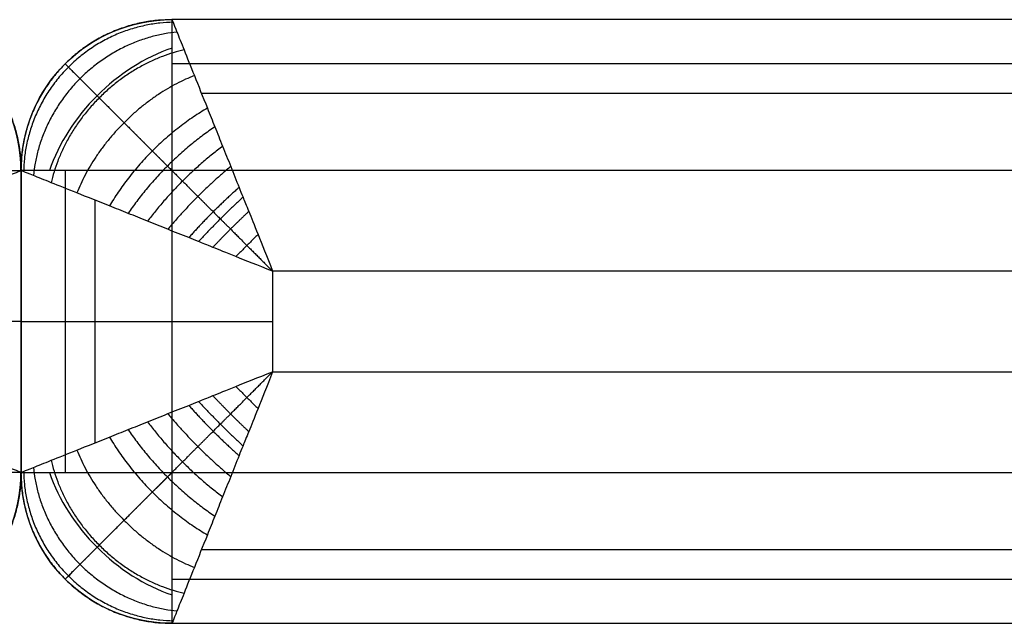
# Model space of a CAD drawing. Header units: millimetres. Extents: x 12777 to 15777, y -24570 to -21570.
# Tile 68 of 82: x 14277 to 14472, y -21690 to -21570. Entities that reach past the tile are written whole.
import ezdxf

# ---------------------------------------------------------------- set-up
doc = ezdxf.new("R2010")
doc.units = ezdxf.units.MM
doc.layers.add('compo8', color=7, linetype='Continuous', true_color=0x000000)

msp = doc.modelspace()

# ---------------------------------------------------------------- linework, layer by layer
at = {"layer": 'compo8'}
for p, q in [((14307.02, -21599.98, -750), (14307.02, -21659.98, -750)), ((15677.02, -21599.98, -750), (14307.02, -21599.98, -750)), ((14327.02, -21619.98), (14327.02, -21639.98)), ((15677.02, -21619.98), (14327.02, -21619.98)), ((14327.02, -21639.98), (15607.02, -21639.98)), ((14307.02, -21659.98, -750), (15607.02, -21659.98, -750))]:
    msp.add_line(p, q, dxfattribs=at)
for centre, start, end in [((14247.03, -21599.98, -720), 0.0001, 90.0001), ((14247.03, -21659.98, -720), 270.0001, 0.0001)]:
    msp.add_arc(centre, 30, start, end, dxfattribs=at)
at = {"layer": 'compo8', "extrusion": (0, 0, -1)}
for centre, start, end in [((-14307.02, -21599.98, 720), 0, 90), ((-14307.02, -21659.98, 720), 270, 0)]:
    msp.add_arc(centre, 30, start, end, dxfattribs=at)
at = {"layer": 'compo8', "extrusion": (-0.503912, 0.503912, 0.701531)}
msp.add_arc((5156.9, 17298.85, -18599.06), 30, 234.946, 305.054, dxfattribs=at)
at = {"layer": 'compo8', "extrusion": (-0.707107, -0.707107, 0)}
msp.add_arc((25390.09, -720, 5156.9), 30, 180, 270, dxfattribs=at)
at = {"layer": 'compo8', "extrusion": (-0.503912, -0.503912, 0.701531)}
msp.add_arc((25432.52, -4160.59, 3200.14), 30, 234.946, 305.054, dxfattribs=at)
at = {"layer": 'compo8', "extrusion": (0.707107, -0.707107, 0)}
msp.add_arc((-5199.33, -720, 25432.52), 30, 180, 270, dxfattribs=at)
at = {"layer": 'compo8'}
for points, weights in [([(14247.03, -21569.98, -50), (14277.03, -21569.98, -50), (14277.03, -21599.98, -50)], [1, 0.707106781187, 1]), ([(14247.03, -21569.98, -385), (14277.03, -21569.98, -385), (14277.03, -21599.98, -385)], [1, 0.707106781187, 1]), ([(14307.02, -21569.98, -50), (14277.02, -21569.98, -50), (14277.02, -21599.98, -50)], [1, 0.707106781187, 1]), ([(14307.02, -21569.98, -385), (14277.02, -21569.98, -385), (14277.02, -21599.98, -385)], [1, 0.707106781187, 1]), ([(14307.23, -21570.5, -42.86), (14278.13, -21571.09, -38.75), (14277.54, -21600.19, -42.86)], [1, 0.714264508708, 1]), ([(14307.02, -21569.98, -720), (14307.02, -21569.98, -750), (14307.02, -21599.98, -750)], [1, 0.707106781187, 1]), ([(14308.01, -21572.45, -34.49), (14281.99, -21574.96, -26.81), (14279.49, -21600.97, -34.49)], [1, 0.740352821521, 1]), ([(14309.42, -21575.99, -26.25), (14287.89, -21580.85, -17.24), (14283.03, -21602.39, -26.25)], [1, 0.782853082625, 1]), ([(14311.47, -21581.09, -18.58), (14294.74, -21587.7, -10.4), (14288.13, -21604.43, -18.58)], [1, 0.835128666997, 1]), ([(14314.06, -21587.58, -11.92), (14301.76, -21594.72, -5.85), (14294.62, -21607.02, -11.92)], [1, 0.88880721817, 1]), ([(14315.54, -21591.29, -9.06), (14305.23, -21598.19, -4.21), (14298.33, -21608.5, -9.06)], [1, 0.913894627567, 1]), ([(14317.08, -21595.13, -6.62), (14308.57, -21601.53, -2.95), (14302.17, -21610.04, -6.62)], [1, 0.93618234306, 1]), ([(14247.03, -21599.98, -750), (14277.03, -21599.98, -750), (14277.03, -21599.98, -720)], [1, 0.707106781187, 1]), ([(14307.02, -21599.98, -750), (14277.02, -21599.98, -750), (14277.02, -21599.98, -720)], [1, 0.707106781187, 1]), ([(14318.7, -21599.16, -4.54), (14311.87, -21604.83, -1.95), (14306.2, -21611.66, -4.54)], [1, 0.955716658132, 1]), ([(14320.36, -21603.32, -2.86), (14315.06, -21608.02, -1.2), (14310.36, -21613.32, -2.86)], [1, 0.971818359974, 1]), ([(14321.14, -21605.28, -2.21), (14316.53, -21609.49, -0.93), (14312.32, -21614.1, -2.21)], [1, 0.977700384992, 1]), ([(14322.28, -21608.1, -1.43), (14318.6, -21611.56, -0.66), (14315.14, -21615.24, -1.43)], [1, 0.982903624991, 1]), ([(14324.13, -21612.69, -0.54), (14321.9, -21614.86, -0.37), (14319.72, -21617.09, -0.54)], [1, 0.987423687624, 1]), ([(14277.03, -21629.98, -50), (14277.03, -21629.98), (14227.03, -21629.98)], [1, 0.707106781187, 1]), ([(14277.03, -21629.98, -720), (14277.03, -21629.98, -750), (14247.03, -21629.98, -750)], [1, 0.707106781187, 1]), ([(14277.02, -21629.98, -50), (14277.02, -21629.98), (14327.02, -21629.98)], [1, 0.707106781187, 1]), ([(14277.02, -21629.98, -720), (14277.02, -21629.98, -750), (14307.02, -21629.98, -750)], [1, 0.707106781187, 1]), ([(14319.72, -21642.88, -0.54), (14321.9, -21645.11, -0.37), (14324.13, -21647.28, -0.54)], [1, 0.987423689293, 1]), ([(14312.32, -21645.87, -2.21), (14316.53, -21650.48, -0.93), (14321.14, -21654.69, -2.21)], [1, 0.977700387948, 1]), ([(14315.14, -21644.73, -1.43), (14318.6, -21648.41, -0.66), (14322.28, -21651.86, -1.43)], [1, 0.982903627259, 1]), ([(14310.36, -21646.65, -2.86), (14315.06, -21651.95, -1.2), (14320.36, -21656.65, -2.86)], [1, 0.971818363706, 1]), ([(14306.2, -21648.31, -4.54), (14311.87, -21655.14, -1.95), (14318.7, -21660.81, -4.54)], [1, 0.955716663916, 1]), ([(14298.33, -21651.47, -9.06), (14305.23, -21661.78, -4.21), (14315.54, -21668.68, -9.06)], [1, 0.913894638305, 1]), ([(14302.17, -21649.93, -6.62), (14308.57, -21658.43, -2.95), (14317.08, -21664.84, -6.62)], [1, 0.936182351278, 1]), ([(14294.62, -21652.95, -11.92), (14301.76, -21665.25, -5.85), (14314.06, -21672.39, -11.92)], [1, 0.888807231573, 1]), ([(14288.13, -21655.54, -18.58), (14294.74, -21672.27, -10.4), (14311.47, -21678.88, -18.58)], [1, 0.835128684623, 1]), ([(14283.03, -21657.58, -26.25), (14287.89, -21679.12, -17.24), (14309.42, -21683.98, -26.25)], [1, 0.782853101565, 1]), ([(14279.49, -21659, -34.49), (14281.99, -21685.01, -26.81), (14308.01, -21687.52, -34.49)], [1, 0.740352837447, 1]), ([(14277.03, -21659.98, -50), (14277.03, -21689.98, -50), (14247.03, -21689.98, -50)], [1, 0.707106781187, 1]), ([(14277.03, -21659.98, -720), (14277.03, -21659.98, -750), (14247.03, -21659.98, -750)], [1, 0.707106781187, 1]), ([(14277.03, -21659.98, -385), (14277.03, -21689.98, -385), (14247.03, -21689.98, -385)], [1, 0.707106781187, 1]), ([(14277.02, -21659.98, -50), (14277.02, -21689.98, -50), (14307.02, -21689.98, -50)], [1, 0.707106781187, 1]), ([(14277.02, -21659.98, -720), (14277.02, -21659.98, -750), (14307.02, -21659.98, -750)], [1, 0.707106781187, 1]), ([(14277.02, -21659.98, -385), (14277.02, -21689.98, -385), (14307.02, -21689.98, -385)], [1, 0.707106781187, 1]), ([(14277.54, -21659.78, -42.86), (14278.13, -21688.88, -38.75), (14307.23, -21689.47, -42.86)], [1, 0.714264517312, 1]), ([(14307.02, -21659.98, -750), (14307.02, -21689.98, -750), (14307.02, -21689.98, -720)], [1, 0.707106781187, 1])]:
    msp.add_rational_spline(points, weights, degree=2, dxfattribs=at)
for points in [[(14307.02, -21569.98, -720), (14307.02, -21569.98, -385), (14307.02, -21569.98, -50)], [(15677.02, -21569.98, -50), (14992.02, -21569.98, -50), (14307.02, -21569.98, -50)], [(15677.02, -21569.98, -720), (14992.02, -21569.98, -720), (14307.02, -21569.98, -720)], [(15677.02, -21569.98, -375), (14992.02, -21569.98, -375), (14307.02, -21569.98, -375)], [(14285.81, -21578.77, -720), (14285.81, -21578.77, -385), (14285.81, -21578.77, -50)], [(15677.02, -21578.77, -741.21), (14992.02, -21578.77, -741.21), (14307.02, -21578.77, -741.21)], [(15677.02, -21584.63, -14.64), (14994.95, -21584.63, -14.64), (14312.88, -21584.63, -14.64)], [(14277.02, -21599.98, -720), (14277.02, -21629.98, -720), (14277.02, -21659.98, -720)], [(14277.02, -21599.98, -50), (14277.02, -21629.98, -50), (14277.02, -21659.98, -50)], [(14277.02, -21599.98, -720), (14277.02, -21599.98, -385), (14277.02, -21599.98, -50)], [(14277.02, -21599.98, -375), (14277.02, -21629.98, -375), (14277.02, -21659.98, -375)], [(14277.03, -21599.98, -720), (14277.03, -21629.98, -720), (14277.03, -21659.98, -720)], [(14277.03, -21599.98, -50), (14277.03, -21629.98, -50), (14277.03, -21659.98, -50)], [(14277.03, -21599.98, -720), (14277.03, -21599.98, -385), (14277.03, -21599.98, -50)], [(14277.03, -21599.98, -375), (14277.03, -21629.98, -375), (14277.03, -21659.98, -375)], [(14285.81, -21599.98, -741.21), (14285.81, -21629.98, -741.21), (14285.81, -21659.98, -741.21)], [(14291.67, -21605.84, -14.64), (14291.67, -21629.98, -14.64), (14291.67, -21654.13, -14.64)], [(14277.02, -21629.98, -50), (14277.02, -21629.98, -385), (14277.02, -21629.98, -720)], [(14277.03, -21629.98, -50), (14277.03, -21629.98, -385), (14277.03, -21629.98, -720)], [(14277.02, -21659.98, -720), (14277.02, -21659.98, -385), (14277.02, -21659.98, -50)], [(14277.03, -21659.98, -720), (14277.03, -21659.98, -385), (14277.03, -21659.98, -50)], [(14312.88, -21675.34, -14.64), (14959.95, -21675.34, -14.64), (15607.02, -21675.34, -14.64)], [(14285.81, -21681.2, -720), (14285.81, -21681.2, -385), (14285.81, -21681.2, -50)], [(14307.02, -21681.2, -741.21), (14957.02, -21681.2, -741.21), (15607.02, -21681.2, -741.21)], [(14307.02, -21689.98, -50), (14957.02, -21689.98, -50), (15607.02, -21689.98, -50)], [(14307.02, -21689.98, -720), (14307.02, -21689.98, -385), (14307.02, -21689.98, -50)], [(14307.02, -21689.98, -720), (14957.02, -21689.98, -720), (15607.02, -21689.98, -720)], [(14307.02, -21689.98, -375), (14957.02, -21689.98, -375), (15607.02, -21689.98, -375)]]:
    msp.add_open_spline(points, degree=2, dxfattribs=at)
for points, knots in [([(14307.02, -21569.98, -50), (14307.02, -21569.98, -47.61), (14307.18, -21570.37, -42.26), (14307.95, -21572.31, -34.09), (14309.4, -21575.92, -25.79), (14311.46, -21581.08, -18.14), (14313.6, -21586.43, -12.72), (14315.53, -21591.27, -8.98), (14317.08, -21595.14, -6.53), (14318.69, -21599.13, -4.48), (14320.04, -21602.52, -3.11), (14321.08, -21605.14, -2.24), (14322.17, -21607.81, -1.46), (14323.95, -21612.23, -0.5), (14325.84, -21616.98, -0.01), (14327.02, -21619.98)], [0, 0, 0, 0, 2.873393, 6.409019, 10.27234, 14.489611, 19.030475, 21.417407, 23.804339, 26.240684, 28.677029, 29.734122, 30.791215, 31.848308, 32.905402, 32.905402, 32.905402, 32.905402]), ([(14227.03, -21619.98), (14230.03, -21618.8, -0.01), (14234.77, -21616.91, -0.5), (14239.2, -21615.13, -1.46), (14241.87, -21614.04, -2.24), (14244.49, -21613, -3.11), (14247.88, -21611.65, -4.48), (14251.87, -21610.04, -6.53), (14255.74, -21608.49, -8.98), (14260.58, -21606.56, -12.72), (14265.93, -21604.42, -18.14), (14271.09, -21602.36, -25.79), (14274.7, -21600.91, -34.09), (14276.64, -21600.14, -42.26), (14277.03, -21599.98, -47.61), (14277.03, -21599.98, -50)], [-32.905402, -32.905402, -32.905402, -32.905402, -31.848308, -30.791215, -29.734122, -28.677029, -26.240684, -23.804339, -21.417407, -19.030475, -14.489611, -10.27234, -6.409019, -2.873393, 0, 0, 0, 0]), ([(14327.02, -21619.98), (14324.02, -21618.8, -0.01), (14319.27, -21616.91, -0.5), (14314.85, -21615.13, -1.46), (14312.18, -21614.04, -2.24), (14309.56, -21613, -3.11), (14306.17, -21611.65, -4.48), (14302.18, -21610.04, -6.53), (14298.31, -21608.49, -8.98), (14293.47, -21606.56, -12.72), (14288.12, -21604.42, -18.14), (14282.96, -21602.36, -25.79), (14279.35, -21600.91, -34.09), (14277.41, -21600.14, -42.26), (14277.02, -21599.98, -47.61), (14277.02, -21599.98, -50)], [-32.905402, -32.905402, -32.905402, -32.905402, -31.848308, -30.791215, -29.734122, -28.677029, -26.240684, -23.804339, -21.417407, -19.030475, -14.489611, -10.27234, -6.409019, -2.873393, 0, 0, 0, 0]), ([(14277.03, -21659.98, -50), (14277.03, -21659.98, -47.61), (14276.64, -21659.83, -42.26), (14274.7, -21659.06, -34.09), (14271.09, -21657.61, -25.79), (14265.93, -21655.55, -18.14), (14260.58, -21653.4, -12.72), (14255.74, -21651.48, -8.98), (14251.87, -21649.92, -6.53), (14247.88, -21648.31, -4.48), (14244.49, -21646.97, -3.11), (14241.87, -21645.92, -2.24), (14239.2, -21644.84, -1.46), (14234.77, -21643.06, -0.5), (14230.03, -21641.16, -0.01), (14227.03, -21639.98)], [0, 0, 0, 0, 2.873393, 6.409019, 10.27234, 14.48961, 19.030475, 21.417406, 23.804338, 26.240683, 28.677028, 29.734121, 30.791214, 31.848307, 32.9054, 32.9054, 32.9054, 32.9054]), ([(14277.02, -21659.98, -50), (14277.02, -21659.98, -47.61), (14277.41, -21659.83, -42.26), (14279.35, -21659.06, -34.09), (14282.96, -21657.61, -25.79), (14288.12, -21655.55, -18.14), (14293.47, -21653.4, -12.72), (14298.31, -21651.48, -8.98), (14302.18, -21649.92, -6.53), (14306.17, -21648.31, -4.48), (14309.56, -21646.97, -3.11), (14312.18, -21645.92, -2.24), (14314.85, -21644.84, -1.46), (14319.27, -21643.06, -0.5), (14324.02, -21641.16, -0.01), (14327.02, -21639.98)], [0, 0, 0, 0, 2.873393, 6.409019, 10.27234, 14.48961, 19.030475, 21.417406, 23.804338, 26.240683, 28.677028, 29.734121, 30.791214, 31.848307, 32.9054, 32.9054, 32.9054, 32.9054]), ([(14327.02, -21639.98), (14325.84, -21642.98, -0.01), (14323.95, -21647.73, -0.5), (14322.17, -21652.15, -1.46), (14321.08, -21654.83, -2.24), (14320.04, -21657.44, -3.11), (14318.69, -21660.84, -4.48), (14317.08, -21664.83, -6.53), (14315.53, -21668.7, -8.98), (14313.6, -21673.54, -12.72), (14311.46, -21678.89, -18.14), (14309.4, -21684.05, -25.79), (14307.95, -21687.66, -34.09), (14307.18, -21689.6, -42.26), (14307.02, -21689.98, -47.61), (14307.02, -21689.98, -50)], [-32.9054, -32.9054, -32.9054, -32.9054, -31.848307, -30.791214, -29.734121, -28.677028, -26.240683, -23.804338, -21.417406, -19.030475, -14.48961, -10.27234, -6.409019, -2.873393, 0, 0, 0, 0])]:
    msp.add_open_spline(points, degree=3, knots=knots, dxfattribs=at)
for points, weights, knots in [([(14285.81, -21578.77, -50), (14285.81, -21578.77, -47.01), (14286.29, -21579.26, -40.37), (14288.61, -21581.57, -30.68), (14292.54, -21585.5, -21.75), (14297.53, -21590.49, -14.41), (14302.19, -21595.15, -9.71), (14306.11, -21599.07, -6.68), (14309.13, -21602.09, -4.77), (14312.15, -21605.11, -3.23), (14314.63, -21607.6, -2.22), (14316.53, -21609.49, -1.59), (14318.45, -21611.41, -1.07), (14321.6, -21614.56, -0.44), (14324.94, -21617.9, -0.07), (14327.02, -21619.98)], [0.853553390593, 0.8535512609, 0.856311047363, 0.869556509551, 0.891702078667, 0.918492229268, 0.940825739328, 0.957180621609, 0.968430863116, 0.978144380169, 0.984686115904, 0.988906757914, 0.991508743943, 0.993769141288, 0.995046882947, 0.995628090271], [0, 0, 0, 0, 2.873393, 6.409019, 10.27234, 14.489611, 19.030475, 21.417407, 23.804339, 26.240684, 28.677029, 29.734122, 30.791215, 31.848308, 32.905402, 32.905402, 32.905402, 32.905402]), ([(14285.81, -21681.2, -50), (14285.81, -21681.2, -47.01), (14286.29, -21680.71, -40.37), (14288.61, -21678.4, -30.68), (14292.54, -21674.47, -21.75), (14297.53, -21669.48, -14.41), (14302.19, -21664.82, -9.71), (14306.11, -21660.9, -6.68), (14309.13, -21657.88, -4.77), (14312.15, -21654.86, -3.23), (14314.63, -21652.37, -2.22), (14316.53, -21650.48, -1.59), (14318.45, -21648.56, -1.07), (14321.6, -21645.41, -0.44), (14324.94, -21642.07, -0.07), (14327.02, -21639.98)], [0.853553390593, 0.853551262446, 0.856311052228, 0.869556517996, 0.89170208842, 0.918492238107, 0.94082574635, 0.957180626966, 0.968430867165, 0.978144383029, 0.984686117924, 0.988906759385, 0.991508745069, 0.993769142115, 0.995046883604, 0.995628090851], [0, 0, 0, 0, 2.873393, 6.409019, 10.27234, 14.48961, 19.030475, 21.417406, 23.804338, 26.240683, 28.677028, 29.734121, 30.791214, 31.848307, 32.9054, 32.9054, 32.9054, 32.9054])]:
    msp.add_rational_spline(points, weights, degree=3, knots=knots, dxfattribs=at)

doc.saveas('drawing.dxf')
